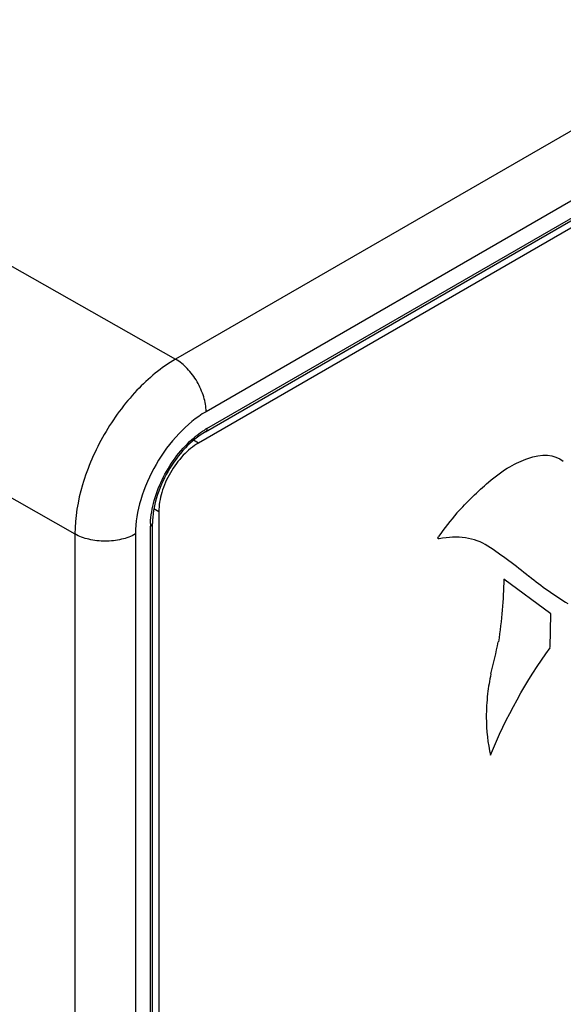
# Model space of a CAD drawing. Header units: inches. Extents: x 0 to 34, y 0 to 22.
# Tile 15 of 64: x 5.544 to 5.926, y 16.005 to 16.695. Entities that reach past the tile are written whole.
import ezdxf

# ---------------------------------------------------------------- set-up
doc = ezdxf.new("R2010")
doc.units = ezdxf.units.IN
doc.header["$LTSCALE"] = 1.87
doc.header["$MEASUREMENT"] = 0
doc.layers.get('0').update_dxf_attribs({"linetype": 'CONTINUOUS'})
doc.layers.add('02___PRT_ALL_AXES', color=7, linetype='CONTINUOUS')

msp = doc.modelspace()

# ---------------------------------------------------------------- linework, layer by layer
at = {"color": 7, "linetype": 'CONTINUOUS'}
for p, q in [((6.77946, 17.10724), (5.65373, 16.45726)), ((6.80086, 17.07039), (5.67512, 16.42041)), ((5.67573, 16.40864), (6.73765, 17.02178)), ((5.67471, 16.40638), (6.73663, 17.01952)), ((5.49593, 16.54678), (5.65373, 16.45726)), ((5.42496, 16.42443), (5.58319, 16.33467)), ((5.63612, 13.69306), (5.63612, 16.34003)), ((5.63756, 13.69507), (5.63756, 16.34204)), ((5.58319, 16.33467), (5.58319, 13.68629)), ((5.62562, 16.33467), (5.62562, 13.68629))]:
    msp.add_line(p, q, dxfattribs=at)
at = {"color": 40, "linetype": 'CONTINUOUS'}
for p, q in [((5.83772, 16.3318), (5.83817, 16.33299)), ((5.9169, 16.27864), (5.88385, 16.30288)), ((5.91647, 16.25494), (5.9169, 16.27864))]:
    msp.add_line(p, q, dxfattribs=at)
at = {"color": 7, "linetype": 'CONTINUOUS'}
for centre, start, end in [((5.70291, 16.36158), 120.01469, 122.16719), ((5.69046, 16.34002), 177.83374, 179.98689)]:
    msp.add_arc(centre, 0.05434, start, end, dxfattribs=at)
at = {"color": 40, "linetype": 'CONTINUOUS'}
for centre, radius, start, end in [((6.08639, 16.15177), 0.30738, 139.99148, 143.87164), ((5.6421, 15.98269), 0.4137, 51.168, 56.13344), ((6.07525, 16.52299), 0.2787, 231.45255, 238.31459), ((5.62429, 16.30678), 0.2601, 344.32647, 349.42676), ((6.1171, 16.18975), 0.24679, 169.07852, 172.34849)]:
    msp.add_arc(centre, radius, start, end, dxfattribs=at)
at = {"color": 7, "linetype": 'CONTINUOUS'}
for points, knots in [([(5.65373, 16.45726), (5.64369, 16.45146), (5.6247, 16.43547), (5.60256, 16.40514), (5.58746, 16.37074), (5.58317, 16.34627), (5.58319, 16.33467)], [0, 0, 0, 0, 0.237136, 0.499837, 0.762626, 1, 1, 1, 1]), ([(5.67512, 16.42041), (5.67512, 16.4239), (5.6738, 16.43128), (5.66921, 16.44163), (5.6625, 16.45075), (5.65675, 16.45553), (5.65372, 16.45725)], [0, 0, 0, 0, 0.237505, 0.500548, 0.763292, 1, 1, 1, 1]), ([(5.67512, 16.42041), (5.66809, 16.41635), (5.65479, 16.40516), (5.63927, 16.38394), (5.62866, 16.3599), (5.62562, 16.34278), (5.62562, 16.33467)], [0, 0, 0, 0, 0.237223, 0.500008, 0.762787, 1, 1, 1, 1]), ([(5.66692, 16.4024), (5.66749, 16.40288), (5.66976, 16.40473), (5.67214, 16.40643), (5.67398, 16.40758)], [0, 0, 0, 0, 0.257222, 1, 1, 1, 1]), ([(5.67573, 16.40864), (5.67573, 16.40839), (5.67567, 16.40755), (5.67523, 16.40668), (5.67471, 16.40638)], [0, 0, 0, 0, 0.294992, 1, 1, 1, 1]), ([(5.63616, 16.34207), (5.63636, 16.34748), (5.63839, 16.35878), (5.64699, 16.38024), (5.65794, 16.39485), (5.66692, 16.4024)], [0, 0, 0, 0, 0.234833, 0.491661, 1, 1, 1, 1]), ([(5.67471, 16.40638), (5.66948, 16.40336), (5.65953, 16.39494), (5.64787, 16.37898), (5.63988, 16.36091), (5.63756, 16.34808), (5.63756, 16.34204)], [0, 0, 0, 0, 0.235348, 0.500005, 0.764659, 1, 1, 1, 1]), ([(5.63612, 16.34003), (5.63634, 16.34015), (5.63703, 16.34062), (5.63756, 16.34144), (5.63756, 16.34204)], [0, 0, 0, 0, 0.294987, 1, 1, 1, 1]), ([(5.62562, 16.33467), (5.62261, 16.33293), (5.61561, 16.33039), (5.60441, 16.32918), (5.59321, 16.33039), (5.58621, 16.33293), (5.58319, 16.33467)], [0, 0, 0, 0, 0.237248, 0.5, 0.762752, 1, 1, 1, 1])]:
    msp.add_open_spline(points, degree=3, knots=knots, dxfattribs=at)
at = {"color": 40, "linetype": 'CONTINUOUS'}
for points in [[(5.88812, 16.38187), (5.89237, 16.38432), (5.89664, 16.38623), (5.90078, 16.38754)], [(5.9008, 16.38759), (5.91017, 16.39123), (5.91946, 16.39053), (5.92559, 16.38571)], [(5.87316, 16.37095), (5.87802, 16.37527), (5.88309, 16.37896), (5.88812, 16.38187)], [(5.85104, 16.34942), (5.85814, 16.3573), (5.86562, 16.36454), (5.87324, 16.37093)], [(5.8386, 16.33119), (5.83817, 16.33099), (5.83772, 16.3313), (5.83772, 16.3318)], [(5.87265, 16.32614), (5.86349, 16.33215), (5.85139, 16.33394), (5.8386, 16.33119)], [(5.88385, 16.30288), (5.88366, 16.28883), (5.8824, 16.27412), (5.8801, 16.25909)], [(5.87454, 16.17957), (5.88513, 16.20571), (5.89971, 16.23192), (5.91643, 16.25491)], [(5.87251, 16.22258), (5.87193, 16.21701), (5.87162, 16.21154), (5.87162, 16.20626)], [(5.87162, 16.20626), (5.87162, 16.19673), (5.87262, 16.18772), (5.87459, 16.1796)]]:
    msp.add_open_spline(points, degree=3, dxfattribs=at)
at = {"layer": '02___PRT_ALL_AXES', "color": 7, "linetype": 'CONTINUOUS'}
for p, q in [((6.72724, 17.00898), (5.66983, 16.39845)), ((5.66983, 16.39845), (5.6664, 16.40043)), ((5.642, 16.35023), (5.63856, 16.35222)), ((5.642, 16.35023), (5.642, 13.70847))]:
    msp.add_line(p, q, dxfattribs=at)
msp.add_open_spline([(5.66983, 16.39845), (5.66588, 16.39617), (5.6584, 16.38987), (5.64967, 16.37794), (5.64371, 16.36442), (5.642, 16.35479), (5.642, 16.35023)], degree=3, knots=[0, 0, 0, 0, 0.237222, 0.500006, 0.762786, 1, 1, 1, 1], dxfattribs=at)

doc.saveas('drawing.dxf')
